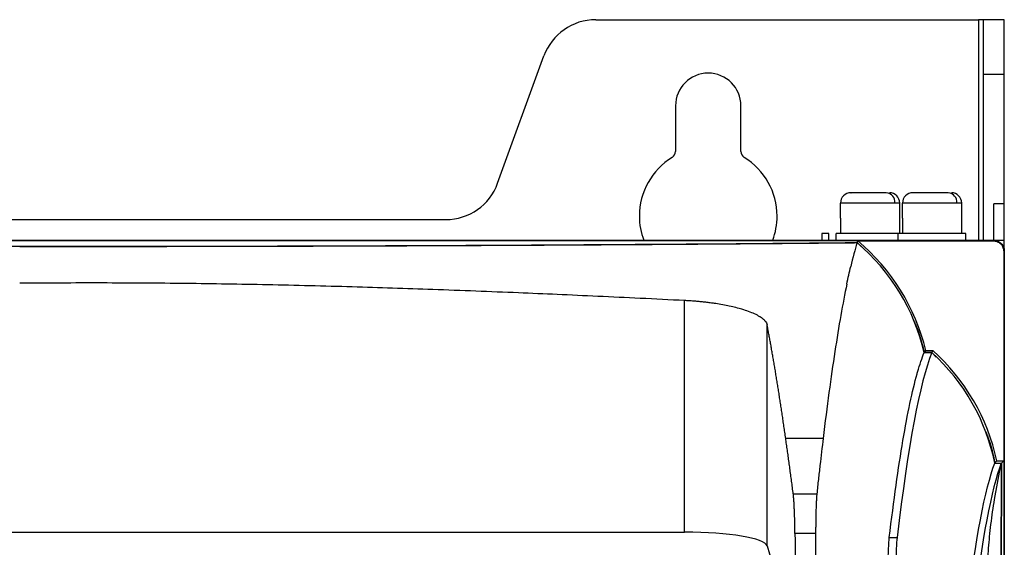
# Model space of a CAD drawing. Header units: millimetres. Extents: x -0.44 to 1.31, y -0.87 to 1.29.
# Tile 70 of 182: x 0.21 to 0.36, y 0.37 to 0.45. Entities that reach past the tile are written whole.
import ezdxf

# ---------------------------------------------------------------- set-up
doc = ezdxf.new("R2010")
doc.units = ezdxf.units.MM

msp = doc.modelspace()

# ---------------------------------------------------------------- linework, layer by layer
at = {"color": 7, "linetype": 'Continuous', "lineweight": 25}
for p, q in [((0.2984363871, 0.4493313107), (0.35402959, 0.4493313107)), ((0.35477959, 0.4493313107), (0.35402959, 0.4493313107)), ((0.35777959, 0.4493313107), (0.35477959, 0.4493313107)), ((0.35477959, 0.4414355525), (0.35477959, 0.4493313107)), ((0.35777959, 0.4414355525), (0.35777959, 0.4493313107)), ((0.2841954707, 0.4255951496), (0.2909188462, 0.4440674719)), ((0.35477959, 0.4173313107), (0.35477959, 0.4414355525)), ((0.35477959, 0.4414355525), (0.35777959, 0.4414355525)), ((0.35777959, 0.4225951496), (0.35777959, 0.4414355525)), ((0.31002959, 0.4368313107), (0.31002959, 0.4302088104)), ((0.31952959, 0.4302088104), (0.31952959, 0.4368313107)), ((0.3418879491, 0.4227313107), (0.333988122, 0.4227313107)), ((0.333988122, 0.4205370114), (0.333988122, 0.4227313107)), ((0.342588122, 0.4227313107), (0.3418879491, 0.4227313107)), ((0.342588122, 0.4205370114), (0.342588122, 0.4227313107)), ((0.3508879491, 0.4227313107), (0.342988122, 0.4227313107)), ((0.342988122, 0.4205370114), (0.342988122, 0.4227313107)), ((0.351588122, 0.4227313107), (0.3508879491, 0.4227313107)), ((0.351588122, 0.4205370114), (0.351588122, 0.4227313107)), ((0.35777959, 0.4225951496), (0.35627959, 0.4225951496)), ((0.35627959, 0.4173313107), (0.35627959, 0.4225951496)), ((0.35777959, 0.4173313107), (0.35777959, 0.4225951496)), ((0.333988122, 0.4205370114), (0.333988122, 0.4183313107)), ((0.342588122, 0.4183313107), (0.342588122, 0.4205370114)), ((0.342988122, 0.4205370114), (0.342988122, 0.4183313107)), ((0.351588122, 0.4183313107), (0.351588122, 0.4205370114)), ((0.1528812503, 0.4203313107), (0.2766779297, 0.4203313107)), ((0.33227959, 0.4183313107), (0.33127959, 0.4183313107)), ((0.33127959, 0.4183313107), (0.33127959, 0.4173313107)), ((0.33227959, 0.4173313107), (0.33227959, 0.4183313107)), ((0.33337959, 0.4173313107), (0.33337959, 0.4183313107)), ((0.34237959, 0.4183313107), (0.33337959, 0.4183313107)), ((0.34237959, 0.4173313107), (0.34237959, 0.4183313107)), ((0.35217959, 0.4183313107), (0.34237959, 0.4183313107)), ((0.35217959, 0.4173313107), (0.35217959, 0.4183313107)), ((0.07177959, 0.4173313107), (0.35777959, 0.4173313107)), ((0.0732968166, 0.4173138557), (0.3562623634, 0.4173138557)), ((0.3363990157, 0.4170022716), (0.3363981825, 0.4169999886)), ((0.3363981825, 0.4169999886), (0.3370328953, 0.4163580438)), ((0.3364870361, 0.4172440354), (0.3561925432, 0.4172440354)), ((0.3562623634, 0.4173138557), (0.3561925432, 0.4172440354)), ((0.35777959, -0.1316686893), (0.35777959, 0.4173313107)), ((0.357762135, 0.4158140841), (0.3576923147, 0.4157442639)), ((0.3576923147, 0.4157442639), (0.3576923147, 0.3853313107)), ((0.357762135, 0.4158140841), (0.357762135, 0.2328313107)), ((0.3113504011, 0.3749822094), (0.3113504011, 0.4085805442)), ((0.3233339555, 0.3729770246), (0.3233339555, 0.4050335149)), ((0.3461368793, 0.4010203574), (0.3472630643, 0.4010203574)), ((0.3472698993, 0.4010381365), (0.3461509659, 0.4010381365)), ((0.346382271, 0.4013313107), (0.347382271, 0.4013313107)), ((0.347382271, 0.4013313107), (0.3472698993, 0.4010381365)), ((0.3472698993, 0.4010381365), (0.3478914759, 0.4003662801)), ((0.3314664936, 0.3885869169), (0.3260294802, 0.3885869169)), ((0.3563729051, 0.3797245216), (0.3573319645, 0.3849709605)), ((0.3564002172, 0.3849709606), (0.3573319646, 0.3849709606)), ((0.3564146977, 0.3849887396), (0.3573497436, 0.3849887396)), ((0.3566923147, 0.3853313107), (0.3576923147, 0.3853313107)), ((0.3573319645, 0.3849709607), (0.3569356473, 0.2562045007)), ((0.3573497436, 0.3849887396), (0.3569528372, 0.2560308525)), ((0.3576923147, 0.3853313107), (0.3573497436, 0.3849887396)), ((0.32712837, 0.3805154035), (0.3305501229, 0.3805154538)), ((0.1157717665, 0.3749822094), (0.3113504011, 0.3749822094)), ((0.3303793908, 0.3747776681), (0.3273801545, 0.3747776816)), ((0.3410795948, 0.3741790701), (0.3422057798, 0.3741790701)), ((0.3233339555, 0.3729770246), (0.3275506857, 0.3587897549))]:
    msp.add_line(p, q, dxfattribs=at)
at = {"color": 250, "linetype": 'Continuous', "lineweight": 25}
msp.add_line((0.35402959, 0.4493313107), (0.35402959, 0.4173313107), dxfattribs=at)
at = {"color": 7, "linetype": 'Continuous', "lineweight": 25, "flags": 128}
for points in [[(0.3363990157, 0.4170022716), (0.3364483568, 0.4171376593), (0.3364870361, 0.4172440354)], [(0.3564146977, 0.3849887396), (0.3565704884, 0.3851805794), (0.3566923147, 0.3853313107)]]:
    msp.add_lwpolyline(points, dxfattribs=at)
at = {"color": 7, "linetype": 'Continuous', "lineweight": 25}
for centre, radius, start, end in [((0.2984363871, 0.4413313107), 0.008, 90, 160), ((0.31477959, 0.4368313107), 0.00475, 0, 180), ((0.31477959, 0.4208313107), 0.01, 121.5153700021, 180), ((0.30902959, 0.4302088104), 0.001, 301.5153700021, 0), ((0.32052959, 0.4302088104), 0.001, 180, 238.4846299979), ((0.31477959, 0.4208313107), 0.01, 0, 58.4846299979), ((0.2766779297, 0.4283313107), 0.0080000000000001, 270, 340), ((0.335488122, 0.4227313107), 0.0015000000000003, 90, 180), ((0.3404981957, 0.4228434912), 0.001394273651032, 355.385108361, 84.4849497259), ((0.341088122, 0.4227313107), 0.0014999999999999, 360, 90), ((0.344488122, 0.4227313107), 0.0015, 90, 180), ((0.3494981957, 0.4228434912), 0.0013942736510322, 355.385108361, 84.4849497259), ((0.350088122, 0.4227313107), 0.0015000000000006, 360, 90), ((0.31477959, 0.4208313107), 0.0100000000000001, 180, 200.4873151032), ((0.31477959, 0.4208313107), 0.01, 339.5126848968, 0), ((0.317232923, 0.3942379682), 0.0299999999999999, 13.6768012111, 50.0735460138), ((0.327372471, 0.3789794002), 0.0300000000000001, 12.223774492, 48.164569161)]:
    msp.add_arc(centre, radius, start, end, dxfattribs=at)
msp.add_ellipse((0.3113504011, 0.3728662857), major_axis=(0.01199999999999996, 0), ratio=0.1763269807, start_param=0.0523598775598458, end_param=1.570796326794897, dxfattribs=at)
for points, knots in [([(0.340632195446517, 0.4242313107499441), (0.340468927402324, 0.4242313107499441), (0.3400991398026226, 0.4242313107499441), (0.3393238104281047, 0.4242313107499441), (0.3384459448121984, 0.424231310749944), (0.3375718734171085, 0.4242313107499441), (0.3367300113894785, 0.4242313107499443), (0.3360454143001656, 0.4242313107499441), (0.3356435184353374, 0.424231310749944), (0.3354601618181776, 0.4242313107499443), (0.3355061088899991, 0.4242313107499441), (0.3355145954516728, 0.4242313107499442)], [0, 0, 0, 0, 0.1108394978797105, 0.2510416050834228, 0.3618811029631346, 0.4841173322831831, 0.6129656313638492, 0.741813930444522, 0.8640501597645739, 0.9748896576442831, 0.9999999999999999, 0.9999999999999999, 0.9999999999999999, 0.9999999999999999]), ([(0.3496321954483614, 0.4242313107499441), (0.3494689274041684, 0.4242313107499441), (0.3490991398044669, 0.4242313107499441), (0.348323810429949, 0.424231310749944), (0.3474459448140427, 0.424231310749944), (0.3465718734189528, 0.4242313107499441), (0.3457300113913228, 0.4242313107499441), (0.3450454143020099, 0.4242313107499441), (0.3446435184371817, 0.4242313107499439), (0.3444601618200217, 0.4242313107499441), (0.3445061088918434, 0.4242313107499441), (0.344514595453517, 0.4242313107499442)], [0, 0, 0, 0, 0.1108394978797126, 0.2510416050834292, 0.361881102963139, 0.4841173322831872, 0.6129656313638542, 0.7418139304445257, 0.8640501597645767, 0.9748896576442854, 1, 1, 1, 1]), ([(0.09316016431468, 0.4170022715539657), (0.1022998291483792, 0.416912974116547), (0.1118381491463, 0.416833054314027), (0.1315053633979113, 0.4166946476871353), (0.141633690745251, 0.416636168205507), (0.162237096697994, 0.4165423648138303), (0.1727114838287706, 0.4165070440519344), (0.1937460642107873, 0.4164601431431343), (0.2043055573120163, 0.4164485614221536), (0.2147795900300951, 0.4164485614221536)], [0, 0, 0, 0, 0.2500000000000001, 0.2500000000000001, 0.5000000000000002, 0.5000000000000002, 0.7500000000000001, 0.7500000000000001, 1, 1, 1, 1]), ([(0.2147795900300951, 0.4164485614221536), (0.2252536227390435, 0.4164485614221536), (0.2358131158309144, 0.4164601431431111), (0.2568476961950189, 0.4165070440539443), (0.2673220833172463, 0.4165423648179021), (0.2879254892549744, 0.4166361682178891), (0.2980538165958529, 0.4166946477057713), (0.3177210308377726, 0.4168330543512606), (0.3272593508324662, 0.4169129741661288), (0.3363990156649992, 0.4170022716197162)], [0, 0, 0, 0, 0.2500000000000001, 0.2500000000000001, 0.5000000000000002, 0.5000000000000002, 0.7500000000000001, 0.7500000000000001, 1, 1, 1, 1]), ([(0.2147795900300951, 0.416431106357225), (0.2153054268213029, 0.4164311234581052), (0.2163577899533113, 0.4164311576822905), (0.2179373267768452, 0.4164314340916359), (0.2195188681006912, 0.416431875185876), (0.221102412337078, 0.4164324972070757), (0.2226879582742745, 0.4164332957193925), (0.2242755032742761, 0.4164342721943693), (0.2258650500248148, 0.4164354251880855), (0.2274565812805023, 0.4164367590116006), (0.22905015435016, 0.4164382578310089), (0.2301128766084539, 0.4164394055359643), (0.230644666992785, 0.4164399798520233)], [0, 0, 0, 0, 0.0993660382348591, 0.1988623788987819, 0.29849292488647, 0.3982616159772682, 0.498172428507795, 0.5982293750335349, 0.6984365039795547, 0.7987978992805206, 0.8993176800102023, 1, 1, 1, 1]), ([(0.230644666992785, 0.4164399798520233), (0.231167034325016, 0.4164405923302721), (0.2322129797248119, 0.4164418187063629), (0.2337828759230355, 0.4164438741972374), (0.2353557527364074, 0.416446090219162), (0.2369315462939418, 0.4164484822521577), (0.2385102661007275, 0.4164510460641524), (0.2400918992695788, 0.4164537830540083), (0.2416764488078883, 0.4164566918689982), (0.2432638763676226, 0.4164597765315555), (0.2448542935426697, 0.4164630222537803), (0.2459148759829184, 0.4164653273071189), (0.2464458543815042, 0.4164664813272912)], [0, 0, 0, 0, 0.0989207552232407, 0.1980707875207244, 0.297453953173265, 0.3970741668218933, 0.4969354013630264, 0.5970416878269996, 0.6973971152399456, 0.7980058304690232, 0.8988720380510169, 1, 1, 1, 1]), ([(0.2464458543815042, 0.4164664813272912), (0.2469656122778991, 0.4164676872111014), (0.2480061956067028, 0.416470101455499), (0.2495670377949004, 0.4164739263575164), (0.2511298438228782, 0.416477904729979), (0.252694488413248, 0.4164820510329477), (0.254260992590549, 0.4164863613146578), (0.2558293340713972, 0.4164908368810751), (0.2573995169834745, 0.4164954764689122), (0.2589714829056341, 0.4165002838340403), (0.2605453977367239, 0.4165052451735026), (0.2615942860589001, 0.4165086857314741), (0.2621193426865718, 0.4165104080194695)], [0, 0, 0, 0, 0.0990374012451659, 0.1982782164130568, 0.297726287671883, 0.3973855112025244, 0.4972598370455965, 0.5973532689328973, 0.6976698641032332, 0.7982137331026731, 0.8989890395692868, 1, 1, 1, 1]), ([(0.2621193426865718, 0.4165104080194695), (0.2626355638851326, 0.4165122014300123), (0.2636686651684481, 0.4165157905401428), (0.2652168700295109, 0.4165213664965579), (0.266765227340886, 0.416527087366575), (0.2683135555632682, 0.4165329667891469), (0.2698618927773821, 0.4165390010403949), (0.2714102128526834, 0.4165451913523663), (0.2729585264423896, 0.4165515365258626), (0.2745067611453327, 0.4165580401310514), (0.2760551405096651, 0.416564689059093), (0.2770860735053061, 0.4165692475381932), (0.2776019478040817, 0.4165715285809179)], [0, 0, 0, 0, 0.0993814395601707, 0.1988897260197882, 0.2985287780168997, 0.3983025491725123, 0.498215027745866, 0.5982702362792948, 0.6984722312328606, 0.7988251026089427, 0.8993329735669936, 1, 1, 1, 1]), ([(0.2776019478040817, 0.4165715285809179), (0.2781141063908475, 0.4165739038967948), (0.2791383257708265, 0.4165786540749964), (0.2806712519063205, 0.4165859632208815), (0.2822014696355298, 0.4165934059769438), (0.2837287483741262, 0.4166009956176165), (0.2852531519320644, 0.4166087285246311), (0.2867746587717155, 0.4166166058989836), (0.2882932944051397, 0.4166246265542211), (0.2898089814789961, 0.4166327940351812), (0.2913220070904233, 0.4166410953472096), (0.292328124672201, 0.4166467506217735), (0.2928312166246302, 0.4166495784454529)], [0, 0, 0, 0, 0.1000374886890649, 0.2000558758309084, 0.3000592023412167, 0.4000515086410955, 0.5000368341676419, 0.6000192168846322, 0.7000026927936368, 0.7999912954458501, 0.899989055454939, 1, 1, 1, 1]), ([(0.2928312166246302, 0.4166495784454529), (0.2933356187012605, 0.4166525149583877), (0.294343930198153, 0.4166583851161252), (0.2958516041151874, 0.4166673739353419), (0.2973548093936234, 0.4166764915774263), (0.298853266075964, 0.416685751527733), (0.3003470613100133, 0.416695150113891), (0.3018361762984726, 0.4167046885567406), (0.3033206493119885, 0.4167143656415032), (0.3048003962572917, 0.4167241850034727), (0.3062757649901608, 0.4167341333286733), (0.3072558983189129, 0.4167408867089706), (0.307745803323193, 0.416744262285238)], [0, 0, 0, 0, 0.1003924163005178, 0.2006867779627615, 0.3008871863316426, 0.4009977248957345, 0.5010224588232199, 0.600965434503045, 0.7008306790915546, 0.8006222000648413, 0.9003439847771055, 1, 1, 1, 1]), ([(0.307745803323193, 0.416744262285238), (0.3082392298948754, 0.4167477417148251), (0.3092254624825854, 0.416754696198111), (0.310699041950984, 0.4167653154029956), (0.3121672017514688, 0.416776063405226), (0.3136296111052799, 0.4167869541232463), (0.3150863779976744, 0.4167979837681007), (0.316537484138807, 0.4168091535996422), (0.3179829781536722, 0.4168204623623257), (0.3194227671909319, 0.4168319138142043), (0.3208572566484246, 0.4168434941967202), (0.3218095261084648, 0.4168513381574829), (0.3222854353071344, 0.4168552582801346)], [0, 0, 0, 0, 0.1005201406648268, 0.2009138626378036, 0.3011852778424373, 0.4013384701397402, 0.5013774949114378, 0.601306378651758, 0.7011291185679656, 0.8008496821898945, 0.9004720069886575, 1, 1, 1, 1]), ([(0.3222854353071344, 0.4168552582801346), (0.3227637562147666, 0.4168592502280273), (0.3237201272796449, 0.4168672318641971), (0.3251487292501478, 0.4168794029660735), (0.3265724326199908, 0.416891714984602), (0.3279908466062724, 0.4169041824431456), (0.3294040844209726, 0.416916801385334), (0.3308121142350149, 0.4169295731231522), (0.3322149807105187, 0.4169424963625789), (0.3336125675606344, 0.416955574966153), (0.3350053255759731, 0.4169687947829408), (0.3359296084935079, 0.4169777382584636), (0.3363916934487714, 0.4169822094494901)], [0, 0, 0, 0, 0.1002066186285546, 0.200356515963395, 0.3004537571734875, 0.4005024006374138, 0.5005064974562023, 0.6004700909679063, 0.7003972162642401, 0.8002918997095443, 0.9001581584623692, 1, 1, 1, 1]), ([(0.3561925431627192, 0.4172440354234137), (0.3563693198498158, 0.4172440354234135), (0.3565600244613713, 0.4172118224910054), (0.3569292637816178, 0.4170656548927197), (0.3571066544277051, 0.4169512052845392), (0.3573994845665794, 0.4166583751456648), (0.3575139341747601, 0.4164809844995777), (0.3576601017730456, 0.4161117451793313), (0.3576923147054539, 0.4159210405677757), (0.357692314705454, 0.4157442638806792)], [0, 0, 0, 0, 0.25, 0.25, 0.5, 0.5, 0.75, 0.75, 1, 1, 1, 1]), ([(0.3562623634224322, 0.4173138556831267), (0.3564391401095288, 0.4173138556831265), (0.3566298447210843, 0.4172816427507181), (0.3569990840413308, 0.4171354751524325), (0.357176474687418, 0.4170210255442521), (0.3574693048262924, 0.4167281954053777), (0.3575837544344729, 0.4165508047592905), (0.3577299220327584, 0.4161815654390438), (0.3577621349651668, 0.4159908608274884), (0.3577621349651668, 0.4158140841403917)], [0, 0, 0, 0, 0.25, 0.25, 0.5, 0.5, 0.75, 0.75, 1, 1, 1, 1]), ([(0.3113504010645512, 0.4085805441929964), (0.3092021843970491, 0.4086867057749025), (0.3049975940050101, 0.4088944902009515), (0.29882777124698, 0.4091850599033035), (0.2929329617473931, 0.4094513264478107), (0.2849539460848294, 0.409793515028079), (0.2750347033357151, 0.4101790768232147), (0.2628815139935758, 0.4105743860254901), (0.2509265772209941, 0.4108725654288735), (0.2408261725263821, 0.41103753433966), (0.2328074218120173, 0.4111105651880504), (0.2267314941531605, 0.411134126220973), (0.2207304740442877, 0.4111282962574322), (0.2167549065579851, 0.4110971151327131), (0.214779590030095, 0.4110816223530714)], [0, 0, 0, 0, 0.0667839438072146, 0.1307126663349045, 0.1917864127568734, 0.2500054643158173, 0.3786902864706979, 0.5000115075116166, 0.6275612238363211, 0.7500047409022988, 0.8136683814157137, 0.8765543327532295, 0.9386642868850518, 1, 1, 1, 1]), ([(0.3349072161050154, 0.4109597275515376), (0.33432319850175, 0.4081737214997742), (0.3337436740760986, 0.4049118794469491), (0.3325959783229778, 0.3974498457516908), (0.3320277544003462, 0.3932487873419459), (0.3314664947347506, 0.3885869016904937)], [0, 0, 0, 0, 0.5, 0.5, 1, 1, 1, 1]), ([(0.3230227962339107, 0.4056220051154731), (0.3229936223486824, 0.4056544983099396), (0.3229369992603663, 0.4057175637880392), (0.3228421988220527, 0.4058089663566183), (0.3227455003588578, 0.4058943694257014), (0.3226477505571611, 0.4059737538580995), (0.3225507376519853, 0.4060471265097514), (0.3224558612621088, 0.4061144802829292), (0.3223644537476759, 0.4061758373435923), (0.3220856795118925, 0.4063535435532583), (0.321557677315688, 0.4066332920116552), (0.320675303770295, 0.4069926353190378), (0.3194882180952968, 0.407381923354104), (0.3179215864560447, 0.407775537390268), (0.3163570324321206, 0.4080608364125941), (0.3152393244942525, 0.4082228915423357), (0.3145965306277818, 0.408305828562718), (0.3139488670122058, 0.4083795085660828), (0.3132985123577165, 0.408444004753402), (0.31264761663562, 0.4084990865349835), (0.3119982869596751, 0.4085455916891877), (0.3115656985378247, 0.40856892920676), (0.311350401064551, 0.4085805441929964)], [0, 0, 0, 0, 0.023063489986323, 0.0447635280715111, 0.065100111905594, 0.0840732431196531, 0.1016829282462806, 0.1179291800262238, 0.1328120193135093, 0.1463314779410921, 0.2482820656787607, 0.3430828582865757, 0.4307503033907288, 0.5771239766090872, 0.7148506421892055, 0.7567564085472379, 0.798260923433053, 0.839370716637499, 0.8800925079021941, 0.9204332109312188, 0.9603999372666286, 1, 1, 1, 1]), ([(0.3230228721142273, 0.4056234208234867), (0.3231073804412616, 0.4055256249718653), (0.3231754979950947, 0.4054275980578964), (0.3232792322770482, 0.4052309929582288), (0.323314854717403, 0.4051323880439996), (0.3233339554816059, 0.4050335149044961)], [0, 0, 0, 0, 0.5, 0.5, 1, 1, 1, 1]), ([(0.3260294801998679, 0.3885869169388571), (0.3259878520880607, 0.3888787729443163), (0.3259046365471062, 0.3894621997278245), (0.3257796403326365, 0.3903246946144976), (0.3256545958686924, 0.3911773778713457), (0.3255294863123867, 0.3920193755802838), (0.3254043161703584, 0.3928509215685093), (0.3252790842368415, 0.3936719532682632), (0.3251537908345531, 0.3944824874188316), (0.3250284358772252, 0.3952825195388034), (0.3249030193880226, 0.3960720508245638), (0.3247775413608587, 0.3968510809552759), (0.3246520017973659, 0.3976196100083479), (0.3245264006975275, 0.3983776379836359), (0.3244007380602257, 0.3991251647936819), (0.3242750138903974, 0.3998621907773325), (0.3241492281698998, 0.4005887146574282), (0.324023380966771, 0.4013047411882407), (0.3238974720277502, 0.402010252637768), (0.3237715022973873, 0.4027053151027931), (0.3236454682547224, 0.4033896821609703), (0.3235193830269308, 0.4040642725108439), (0.3234352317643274, 0.4045053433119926), (0.3233931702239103, 0.4047258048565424)], [0, 0, 0, 0, 0.0480381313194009, 0.0960293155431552, 0.1439743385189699, 0.191873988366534, 0.2397290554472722, 0.2875403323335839, 0.33530861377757, 0.3830346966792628, 0.4307193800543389, 0.4783634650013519, 0.5259677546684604, 0.5735330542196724, 0.6210601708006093, 0.6685499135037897, 0.7160030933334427, 0.7634205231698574, 0.8108030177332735, 0.858151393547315, 0.9054664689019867, 0.9527490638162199, 1, 1, 1, 1]), ([(0.3446205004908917, 0.4056711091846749), (0.3447268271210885, 0.4054506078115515), (0.3454356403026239, 0.4039806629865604), (0.3458223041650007, 0.4023901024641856), (0.3461509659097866, 0.4010381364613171)], [0, 0, 0, 0, 0.1500065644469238, 1, 1, 1, 1]), ([(0.3410795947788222, 0.3741790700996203), (0.3414024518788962, 0.3768923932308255), (0.3417295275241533, 0.379428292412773), (0.3423896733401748, 0.3841301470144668), (0.3427225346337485, 0.3862947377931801), (0.3433939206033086, 0.390252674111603), (0.3437326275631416, 0.3920471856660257), (0.3444156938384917, 0.3952659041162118), (0.3447599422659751, 0.3966894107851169), (0.3451062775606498, 0.3979235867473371)], [0, 0, 0, 0, 0.2500000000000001, 0.2500000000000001, 0.5000000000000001, 0.5000000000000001, 0.7500000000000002, 0.7500000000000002, 1, 1, 1, 1]), ([(0.3550290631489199, 0.3896103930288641), (0.3551286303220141, 0.3893874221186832), (0.3557865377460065, 0.387914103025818), (0.35612632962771, 0.3863316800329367), (0.3564146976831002, 0.3849887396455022)], [0, 0, 0, 0, 0.1513391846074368, 0.9999999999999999, 0.9999999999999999, 0.9999999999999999, 0.9999999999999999]), ([(0.327128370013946, 0.3805154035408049), (0.3270879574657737, 0.3808285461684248), (0.3270071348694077, 0.381454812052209), (0.3268856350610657, 0.3823814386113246), (0.3267639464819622, 0.3832986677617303), (0.3266420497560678, 0.384205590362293), (0.3265199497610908, 0.3851024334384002), (0.326397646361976, 0.3859891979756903), (0.326275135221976, 0.3868656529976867), (0.3261524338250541, 0.3877327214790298), (0.3260704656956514, 0.3883021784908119), (0.3260294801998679, 0.3885869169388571)], [0, 0, 0, 0, 0.1111190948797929, 0.2222313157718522, 0.3333387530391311, 0.4444434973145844, 0.5555476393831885, 0.6666532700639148, 0.7777624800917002, 0.8888773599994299, 1, 1, 1, 1]), ([(0.3314664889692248, 0.3885869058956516), (0.3313123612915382, 0.3873107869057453), (0.3311587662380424, 0.3860000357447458), (0.3309674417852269, 0.3843192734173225), (0.3309292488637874, 0.3839800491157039), (0.3308526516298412, 0.3833041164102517), (0.3307375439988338, 0.3822914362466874), (0.3306231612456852, 0.3812494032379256), (0.3305484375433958, 0.3805123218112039)], [0, 0, 0, 0, 0.4999999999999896, 0.4999999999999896, 0.62499999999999, 0.62499999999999, 0.7499999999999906, 1, 1, 1, 1]), ([(0.3273801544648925, 0.3747776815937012), (0.3273791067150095, 0.374867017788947), (0.3273770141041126, 0.3750454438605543), (0.3273732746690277, 0.3753100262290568), (0.3273691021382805, 0.3755717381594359), (0.3273644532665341, 0.3758304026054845), (0.3273593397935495, 0.3760860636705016), (0.3273537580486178, 0.3763387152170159), (0.327342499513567, 0.3768034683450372), (0.3273232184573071, 0.3774594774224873), (0.3272924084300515, 0.3782556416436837), (0.3272567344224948, 0.3789746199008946), (0.3272235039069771, 0.3794953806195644), (0.3271953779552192, 0.3798604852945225), (0.3271737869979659, 0.3801052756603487), (0.3271514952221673, 0.3803267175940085), (0.3271360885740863, 0.3804524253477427), (0.327128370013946, 0.3805154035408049)], [0, 0, 0, 0, 0.0352580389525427, 0.070418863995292, 0.1055238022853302, 0.140614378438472, 0.1757321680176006, 0.2109186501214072, 0.2462150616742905, 0.372960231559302, 0.4998598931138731, 0.6266442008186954, 0.7535878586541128, 0.8152697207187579, 0.8767508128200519, 0.9382535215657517, 1, 1, 1, 1]), ([(0.3305484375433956, 0.3805123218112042), (0.3305472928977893, 0.380497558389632), (0.330542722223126, 0.3804386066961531), (0.3305297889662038, 0.3803091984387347), (0.330509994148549, 0.380070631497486), (0.3304843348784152, 0.3796649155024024), (0.3304544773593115, 0.3790608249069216), (0.330421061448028, 0.3781455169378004), (0.3303953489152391, 0.3770218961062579), (0.3303823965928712, 0.3759170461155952), (0.3303798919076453, 0.3752020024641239), (0.3303785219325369, 0.3748690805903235), (0.3303781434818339, 0.3747771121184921)], [0, 0, 0, 0, 0.0139351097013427, 0.0556441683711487, 0.125054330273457, 0.2223715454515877, 0.3477400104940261, 0.5009111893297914, 0.7142926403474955, 0.8683063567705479, 0.9636201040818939, 0.9999999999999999, 0.9999999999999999, 0.9999999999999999, 0.9999999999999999]), ([(0.3551673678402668, 0.3662747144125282), (0.355192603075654, 0.3670045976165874), (0.3552438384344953, 0.3684864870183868), (0.3553586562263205, 0.3706323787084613), (0.3554970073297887, 0.3726179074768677), (0.3556592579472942, 0.3744635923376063), (0.3558508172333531, 0.3762453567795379), (0.3560861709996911, 0.3780519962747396), (0.3562738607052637, 0.3791467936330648), (0.3563729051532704, 0.3797245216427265)], [0, 0, 0, 0, 0.1179238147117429, 0.2394219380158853, 0.3719267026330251, 0.4895358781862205, 0.6322657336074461, 0.8059454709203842, 1, 1, 1, 1]), ([(0.330378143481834, 0.374777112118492), (0.3303776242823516, 0.3720447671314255), (0.3303777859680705, 0.3693073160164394), (0.3303778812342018, 0.3638283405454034), (0.3303780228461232, 0.3556024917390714), (0.3303783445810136, 0.3363591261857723), (0.3303789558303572, 0.2976893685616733), (0.3303794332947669, 0.2642844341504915), (0.3303797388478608, 0.2419474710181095)], [0, 0, 0, 0, 0.0624999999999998, 0.0624999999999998, 0.1249999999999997, 0.2499999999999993, 0.4999999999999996, 1, 1, 1, 1])]:
    msp.add_open_spline(points, degree=3, knots=knots, dxfattribs=at)
for points in [[(0.3363916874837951, 0.4169822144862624), (0.3360850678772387, 0.4159547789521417), (0.3357793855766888, 0.4147975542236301), (0.3354748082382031, 0.4135115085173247)], [(0.346136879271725, 0.4010203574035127), (0.344720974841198, 0.4072363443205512), (0.3413024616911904, 0.4128356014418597), (0.3363916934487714, 0.4169822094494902)], [(0.3349074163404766, 0.410959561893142), (0.33509611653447, 0.4118599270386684), (0.3352852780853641, 0.4127105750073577), (0.3354749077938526, 0.4135114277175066)], [(0.323393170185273, 0.4047258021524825), (0.3233734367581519, 0.4048287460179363), (0.3233536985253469, 0.4049313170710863), (0.323333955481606, 0.4050335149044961)], [(0.3472630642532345, 0.4010203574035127), (0.3455186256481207, 0.3967460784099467), (0.3438153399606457, 0.3877059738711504), (0.3422057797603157, 0.3741790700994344)], [(0.3451838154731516, 0.3981966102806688), (0.345499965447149, 0.3992964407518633), (0.3458178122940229, 0.4002385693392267), (0.3461368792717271, 0.4010203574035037)], [(0.3461509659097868, 0.4010381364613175), (0.3462285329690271, 0.4011351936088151), (0.3463056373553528, 0.4012329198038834), (0.3463822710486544, 0.4013313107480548)], [(0.356400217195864, 0.3849709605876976), (0.3551668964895, 0.3911420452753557), (0.3519657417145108, 0.3967648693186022), (0.3472630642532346, 0.4010203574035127)], [(0.3451060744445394, 0.3979243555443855), (0.3451319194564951, 0.3980164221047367), (0.3451577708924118, 0.3981074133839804), (0.3451836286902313, 0.3981973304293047)], [(0.3522776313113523, 0.3631581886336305), (0.353593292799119, 0.3739790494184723), (0.3549803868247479, 0.3813182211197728), (0.356400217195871, 0.3849709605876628)], [(0.3573319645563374, 0.384970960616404), (0.355912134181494, 0.3813182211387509), (0.3545250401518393, 0.3739790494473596), (0.3532093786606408, 0.3631581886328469)], [(0.3273801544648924, 0.3747776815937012), (0.3274397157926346, 0.3694554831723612), (0.3274965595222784, 0.3641258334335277), (0.3275506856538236, 0.3587897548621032)], [(0.3409012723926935, 0.370142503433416), (0.3409246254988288, 0.371925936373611), (0.3409915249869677, 0.3734389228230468), (0.3410795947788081, 0.3741790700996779)], [(0.3422057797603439, 0.3741790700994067), (0.342116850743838, 0.3734317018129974), (0.3420510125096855, 0.3719413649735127), (0.3420274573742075, 0.3701425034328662)]]:
    msp.add_open_spline(points, degree=3, dxfattribs=at)

doc.saveas('drawing.dxf')
